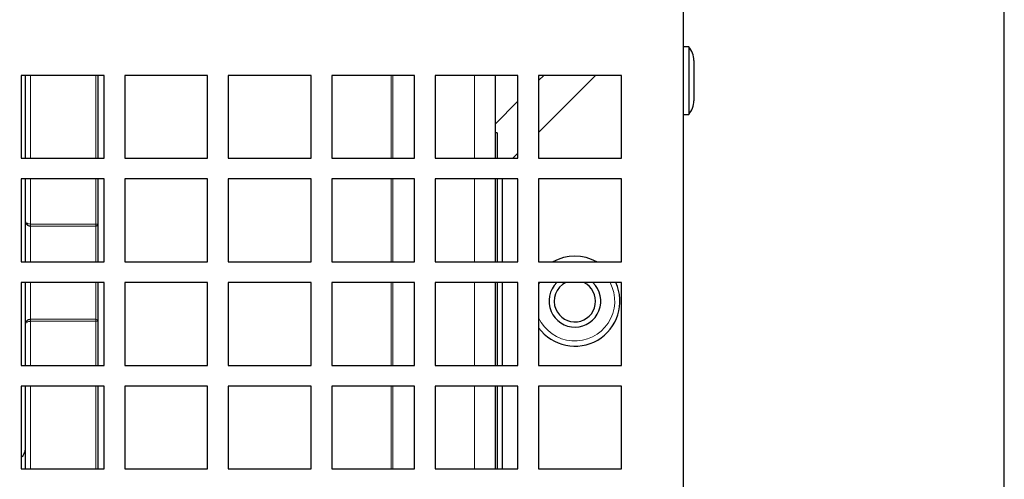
# Paper-space layout 'Blatt5' of a CAD drawing. Header units: millimetres. Extents: x 5 to 418, y 2 to 292.
# Tile 21 of 30: x 262 to 309, y 199 to 221. Entities that reach past the tile are written whole.
import ezdxf

# ---------------------------------------------------------------- set-up
doc = ezdxf.new("R2010")
doc.units = ezdxf.units.MM
doc.layers.add('SLD-0', color=7, linetype='Continuous')
doc.styles.add('SLDTEXTSTYLE1', font='TXT', dxfattribs={"width": 0.605})
doc.dimstyles.new('SLDDIMSTYLE6', dxfattribs={"dimtxt": 3.5, "dimasz": 3.302, "dimexe": 0, "dimexo": 0.0625, "dimgap": 0.875, "dimtad": 1, "dimlfac": 2, "dimrnd": 1e-09, "dimzin": 12, "dimdsep": 46, "dimtxsty": 'SLDTEXTSTYLE1', "dimsah": 1, "dimcen": 0.09, "dimadec": 0, "dimazin": 3, "dimtfac": 1, "dimtofl": 0, "dimtmove": 0, "dimatfit": 3, "dimfxl": 1, "dimfrac": 2, "dimtolj": 1, "dimtzin": 12, "dimarcsym": 0})

# ---------------------------------------------------------------- blocks, each defined once
blk = doc.blocks.new('_D_34')
at = {"layer": 'SLD-0', "color": 7}
for p, q in [((113.293, 153.905), (113.293, 269.669)), ((309.293, 153.905), (309.293, 269.669)), ((113.293, 268.669), (309.293, 268.669))]:
    blk.add_line(p, q, dxfattribs=at)
for points in [[(113.293, 268.669), (116.595, 268.161), (116.595, 269.177)], [(309.293, 268.669), (305.991, 269.177), (305.991, 268.161)]]:
    blk.add_solid(points, dxfattribs=at)
at = {"layer": 'SLD-0', "color": 7, "insert": (207.282, 273.18), "char_height": 3.5, "attachment_point": 1, "style": 'SLDTEXTSTYLE1'}
blk.add_mtext('392', dxfattribs=at)

psp = doc.layouts.new('Blatt5')

# ---------------------------------------------------------------- linework, layer by layer
at = {"color": 7, "linetype": 'Continuous', "lineweight": 25}
for p, q in [((293.7926, 185.6183), (293.7926, 221.3683)), ((294.0426, 219.5008), (293.7926, 219.5008)), ((294.0426, 219.5008), (294.0426, 216.2358)), ((294.2926, 218.8394), (294.2926, 216.8973)), ((261.7926, 218.1183), (261.7926, 214.1183)), ((265.7926, 218.1183), (261.7926, 218.1183)), ((261.9926, 218.0799), (261.9926, 218.1183)), ((261.9926, 214.1183), (261.9926, 218.0799)), ((265.4926, 218.1183), (265.4926, 214.1183)), ((265.7926, 214.1183), (265.7926, 218.1183)), ((266.7926, 218.1183), (266.7926, 214.1183)), ((270.7926, 218.1183), (266.7926, 218.1183)), ((270.7926, 214.1183), (270.7926, 218.1183)), ((271.7926, 218.1183), (271.7926, 214.1183)), ((275.7926, 218.1183), (271.7926, 218.1183)), ((275.7926, 214.1183), (275.7926, 218.1183)), ((276.7926, 218.1183), (276.7926, 214.1183)), ((280.7926, 218.1183), (276.7926, 218.1183)), ((280.7926, 214.1183), (280.7926, 218.1183)), ((281.7926, 218.1183), (281.7926, 214.1183)), ((285.7926, 218.1183), (281.7926, 218.1183)), ((284.6926, 218.1183), (284.6926, 214.1183)), ((285.7926, 214.1183), (285.7926, 218.1183)), ((286.7926, 218.1183), (286.7926, 214.1183)), ((290.7926, 218.1183), (286.7926, 218.1183)), ((286.7926, 215.3683), (289.5426, 218.1183)), ((287.0426, 218.1183), (286.7926, 217.8683)), ((290.7926, 214.1183), (290.7926, 218.1183)), ((285.7926, 216.8683), (284.6926, 215.7683)), ((293.7926, 216.2358), (294.0426, 216.2358)), ((284.7926, 215.3433), (284.6926, 215.3433)), ((284.7926, 215.3433), (284.7926, 214.1183)), ((261.7926, 214.1183), (265.7926, 214.1183)), ((266.7926, 214.1183), (270.7926, 214.1183)), ((271.7926, 214.1183), (275.7926, 214.1183)), ((276.7926, 214.1183), (280.7926, 214.1183)), ((281.7926, 214.1183), (285.7926, 214.1183)), ((285.5426, 214.1183), (285.7926, 214.3683)), ((286.7926, 214.1183), (290.7926, 214.1183)), ((261.7926, 213.1183), (261.7926, 209.1183)), ((265.7926, 213.1183), (261.7926, 213.1183)), ((261.9926, 211.0794), (261.9926, 213.1183)), ((265.4926, 213.1183), (265.4926, 210.9409)), ((265.7926, 209.1183), (265.7926, 213.1183)), ((266.7926, 213.1183), (266.7926, 209.1183)), ((270.7926, 213.1183), (266.7926, 213.1183)), ((270.7926, 209.1183), (270.7926, 213.1183)), ((271.7926, 213.1183), (271.7926, 209.1183)), ((275.7926, 213.1183), (271.7926, 213.1183)), ((275.7926, 209.1183), (275.7926, 213.1183)), ((276.7926, 213.1183), (276.7926, 209.1183)), ((280.7926, 213.1183), (276.7926, 213.1183)), ((280.7926, 209.1183), (280.7926, 213.1183)), ((281.7926, 213.1183), (281.7926, 209.1183)), ((285.7926, 213.1183), (281.7926, 213.1183)), ((284.6926, 213.1183), (284.6926, 209.1183)), ((284.7926, 213.1183), (284.7926, 209.1183)), ((285.0426, 209.1183), (285.0426, 213.1183)), ((285.7926, 209.1183), (285.7926, 213.1183)), ((286.7926, 213.1183), (286.7926, 209.1183)), ((290.7926, 213.1183), (286.7926, 213.1183)), ((290.7926, 209.1183), (290.7926, 213.1183)), ((261.9926, 209.1183), (261.9926, 211.0794)), ((265.4926, 210.9409), (265.4926, 209.1183)), ((261.7926, 209.1183), (265.7926, 209.1183)), ((266.7926, 209.1183), (270.7926, 209.1183)), ((271.7926, 209.1183), (275.7926, 209.1183)), ((276.7926, 209.1183), (280.7926, 209.1183)), ((281.7926, 209.1183), (285.7926, 209.1183)), ((286.7926, 209.1183), (290.7926, 209.1183)), ((261.7926, 208.1183), (261.7926, 204.1183)), ((265.7926, 208.1183), (261.7926, 208.1183)), ((261.9926, 206.1073), (261.9926, 208.1183)), ((265.4926, 208.1183), (265.4926, 206.2457)), ((265.7926, 204.1183), (265.7926, 208.1183)), ((266.7926, 208.1183), (266.7926, 204.1183)), ((270.7926, 208.1183), (266.7926, 208.1183)), ((270.7926, 204.1183), (270.7926, 208.1183)), ((271.7926, 208.1183), (271.7926, 204.1183)), ((275.7926, 208.1183), (271.7926, 208.1183)), ((275.7926, 204.1183), (275.7926, 208.1183)), ((276.7926, 208.1183), (276.7926, 204.1183)), ((280.7926, 208.1183), (276.7926, 208.1183)), ((280.7926, 204.1183), (280.7926, 208.1183)), ((281.7926, 208.1183), (281.7926, 204.1183)), ((285.7926, 208.1183), (281.7926, 208.1183)), ((284.6926, 208.1183), (284.6926, 204.1183)), ((284.7926, 208.1183), (284.7926, 204.1183)), ((285.0426, 204.1183), (285.0426, 208.1183)), ((285.7926, 204.1183), (285.7926, 208.1183)), ((286.7926, 208.1183), (286.7926, 204.1183)), ((290.7926, 208.1183), (286.7926, 208.1183)), ((290.7926, 204.1183), (290.7926, 208.1183)), ((261.9926, 204.1183), (261.9926, 206.1073)), ((265.4926, 206.2457), (265.4926, 204.1183)), ((261.7926, 204.1183), (265.7926, 204.1183)), ((266.7926, 204.1183), (270.7926, 204.1183)), ((271.7926, 204.1183), (275.7926, 204.1183)), ((276.7926, 204.1183), (280.7926, 204.1183)), ((281.7926, 204.1183), (285.7926, 204.1183)), ((286.7926, 204.1183), (290.7926, 204.1183)), ((261.7926, 203.1183), (261.7926, 199.1183)), ((265.7926, 203.1183), (261.7926, 203.1183)), ((261.9926, 199.1183), (261.9926, 203.1183)), ((265.4926, 203.1183), (265.4926, 199.1183)), ((265.7926, 199.1183), (265.7926, 203.1183)), ((266.7926, 203.1183), (266.7926, 199.1183)), ((270.7926, 203.1183), (266.7926, 203.1183)), ((270.7926, 199.1183), (270.7926, 203.1183)), ((271.7926, 203.1183), (271.7926, 199.1183)), ((275.7926, 203.1183), (271.7926, 203.1183)), ((275.7926, 199.1183), (275.7926, 203.1183)), ((276.7926, 203.1183), (276.7926, 199.1183)), ((280.7926, 203.1183), (276.7926, 203.1183)), ((280.7926, 199.1183), (280.7926, 203.1183)), ((281.7926, 203.1183), (281.7926, 199.1183)), ((285.7926, 203.1183), (281.7926, 203.1183)), ((284.6926, 203.1183), (284.6926, 199.1183)), ((284.7926, 203.1183), (284.7926, 201.3433)), ((285.0426, 199.1183), (285.0426, 203.1183)), ((285.7926, 199.1183), (285.7926, 203.1183)), ((286.7926, 203.1183), (286.7926, 199.1183)), ((290.7926, 203.1183), (286.7926, 203.1183)), ((290.7926, 199.1183), (290.7926, 203.1183)), ((284.7926, 201.3433), (284.7926, 199.1183)), ((261.7926, 199.1183), (265.7926, 199.1183)), ((266.7926, 199.1183), (270.7926, 199.1183)), ((271.7926, 199.1183), (275.7926, 199.1183)), ((276.7926, 199.1183), (280.7926, 199.1183)), ((281.7926, 199.1183), (285.7926, 199.1183)), ((286.7926, 199.1183), (290.7926, 199.1183))]:
    psp.add_line(p, q, dxfattribs=at)
at = {"color": 7, "linetype": 'Continuous', "lineweight": 18}
for p, q in [((262.2426, 218.1183), (262.2426, 214.1183)), ((265.3926, 214.1183), (265.3926, 218.1183)), ((279.6594, 214.1183), (279.6594, 218.1183)), ((279.7524, 218.1183), (279.7524, 214.1183)), ((283.6926, 214.1183), (283.6926, 218.1183)), ((262.2426, 213.1183), (262.2426, 210.9409)), ((265.3926, 210.9409), (265.3926, 213.1183)), ((279.6594, 209.1183), (279.6594, 213.1183)), ((279.7524, 213.1183), (279.7524, 209.1183)), ((283.6926, 209.1183), (283.6926, 213.1183)), ((262.2426, 210.9409), (262.2426, 210.8411)), ((262.2426, 210.9409), (265.3926, 210.9409)), ((265.3926, 210.8411), (262.2426, 210.8411)), ((262.2426, 210.8411), (262.2426, 209.1183)), ((265.4926, 210.9409), (265.3926, 210.9409)), ((265.3926, 210.9409), (265.3926, 210.8411)), ((265.3926, 209.1183), (265.3926, 210.8411)), ((262.2426, 208.1183), (262.2426, 206.3456)), ((265.3926, 206.3456), (265.3926, 208.1183)), ((279.6594, 204.1183), (279.6594, 208.1183)), ((279.7524, 208.1183), (279.7524, 204.1183)), ((283.6926, 204.1183), (283.6926, 208.1183)), ((286.8374, 208.1115), (286.7926, 208.0203)), ((262.2426, 206.2457), (262.2426, 206.3456)), ((262.2426, 206.3456), (265.3926, 206.3456)), ((262.2426, 206.2457), (262.2426, 204.1183)), ((265.3926, 206.2457), (262.2426, 206.2457)), ((265.3926, 206.2457), (265.3926, 206.3456)), ((265.3926, 204.1183), (265.3926, 206.2457)), ((265.3926, 206.2457), (265.4926, 206.2457)), ((262.2426, 203.1183), (262.2426, 199.1183)), ((265.3926, 199.1183), (265.3926, 203.1183)), ((279.6594, 201.3433), (279.6594, 203.1183)), ((279.7524, 203.1183), (279.7524, 201.3433)), ((283.6926, 199.1183), (283.6926, 203.1183)), ((279.6594, 199.1183), (279.6594, 201.3433)), ((279.7524, 201.3433), (279.7524, 199.1183))]:
    psp.add_line(p, q, dxfattribs=at)
at = {"color": 7, "linetype": 'Continuous', "lineweight": 18, "flags": 128}
psp.add_lwpolyline([(288.8518, 209.1183), (288.2629, 209.1229), (288.2334, 209.1183)], dxfattribs=at)
at = {"color": 7, "linetype": 'Continuous', "lineweight": 25}
for centre, radius, start, end in [((293.2926, 218.8394), 1, 0, 41.40962), ((293.2926, 216.8973), 1, 318.59038, 360), ((265.3926, 210.941), 0.0999, 269.9675, 359.96746), ((288.5426, 207.2183), 2.175, 60.87539, 119.12461), ((288.5426, 207.2183), 2.175, 216.42858, 24.44334), ((288.5426, 207.2183), 1.25, 133.94552, 203.16189), ((288.5426, 207.2183), 1.25, 203.16189, 46.05448), ((288.5426, 207.2183), 1, 115.84193, 203.16189), ((288.5426, 207.2183), 1, 203.16189, 64.15807), ((261.4926, 200.0933), 0.5, 306.8699, 360)]:
    psp.add_arc(centre, radius, start, end, dxfattribs=at)
at = {"color": 7, "linetype": 'Continuous', "lineweight": 18}
for centre, radius, start, end in [((288.5426, 207.2183), 1.925, 204.61998, 27.87424), ((265.3926, 206.2456), 0.0999, 0.03254, 90.0325)]:
    psp.add_arc(centre, radius, start, end, dxfattribs=at)
at = {"color": 7, "linetype": 'Continuous', "lineweight": 25}
for points, knots in [([(262.2426, 210.8411), (262.2352, 210.8412), (262.2027, 210.8421), (262.1473, 210.8558), (262.0955, 210.8852), (262.0464, 210.9282), (262.0126, 210.9786), (261.9972, 211.0299), (261.9935, 211.0571), (261.9928, 211.069), (261.9926, 211.0745), (261.9926, 211.0774), (261.9926, 211.0788), (261.9926, 211.0794)], [0, 0, 0, 0, 0.052673, 0.2331393, 0.4036718, 0.4927582, 0.7380953, 0.8847045, 0.9465417, 0.974951, 0.9882307, 0.9946081, 1, 1, 1, 1]), ([(261.9926, 206.1073), (261.9926, 206.1079), (261.9926, 206.1092), (261.9926, 206.1121), (261.9928, 206.1176), (261.9935, 206.1295), (261.9972, 206.1567), (262.0126, 206.2081), (262.0464, 206.2585), (262.0955, 206.3014), (262.1473, 206.3308), (262.2027, 206.3445), (262.2352, 206.3454), (262.2426, 206.3456)], [0, 0, 0, 0, 0.0053919, 0.0117693, 0.025049, 0.0534583, 0.1152955, 0.2619047, 0.5072418, 0.5963282, 0.7668607, 0.947327, 1, 1, 1, 1])]:
    psp.add_open_spline(points, degree=3, knots=knots, dxfattribs=at)
at = {"color": 7, "linetype": 'Continuous', "lineweight": 18}
for points, knots in [([(261.9926, 211.0794), (261.9926, 211.079), (261.9926, 211.0782), (261.9926, 211.0765), (261.9928, 211.0733), (261.9936, 211.0663), (261.9973, 211.0507), (262.0128, 211.0211), (262.0464, 210.9919), (262.0955, 210.9669), (262.1472, 210.9496), (262.2027, 210.9416), (262.2352, 210.9411), (262.2426, 210.9409)], [0, 0, 0, 0, 0.0053776, 0.01212269, 0.02575752, 0.05477508, 0.11724841, 0.2617221, 0.50749321, 0.59672632, 0.76732264, 0.94746256, 1, 1, 1, 1]), ([(262.2426, 206.2457), (262.2352, 206.2456), (262.2027, 206.2451), (262.1472, 206.237), (262.0955, 206.2198), (262.0464, 206.1947), (262.0128, 206.1656), (261.9973, 206.136), (261.9936, 206.1204), (261.9928, 206.1134), (261.9926, 206.1101), (261.9926, 206.1084), (261.9926, 206.1076), (261.9926, 206.1073)], [0, 0, 0, 0, 0.05253744, 0.23267736, 0.40327368, 0.49250679, 0.7382779, 0.88275159, 0.94522492, 0.97424248, 0.98787731, 0.9946224, 1, 1, 1, 1])]:
    psp.add_open_spline(points, degree=3, knots=knots, dxfattribs=at)

# ---------------------------------------------------------------- dimensions: what is measured, and where the dimension line sits
at = {"layer": 'SLD-0', "color": 7}
dim = psp.add_linear_dim(base=(309.2926, 268.6687), p1=(113.2926, 153.9048), p2=(309.2926, 153.9048), dimstyle='SLDDIMSTYLE6', dxfattribs=at)
dim.commit()
dim.dimension.update_dxf_attribs({"geometry": '_D_34', "text_midpoint": (211.2926, 268.6687), "dimtype": 160})

doc.saveas('drawing.dxf')
